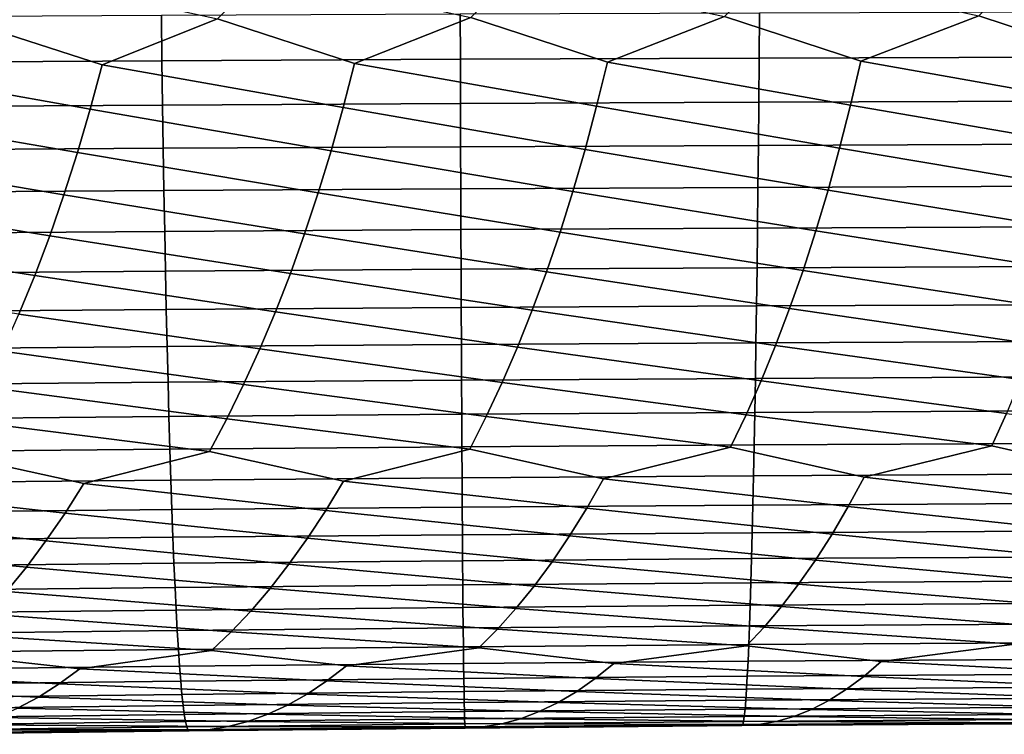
# Model space of a CAD drawing. Header units: metres. Extents: x -240 to 45, y -77 to 27.
# Tile 238 of 256: x -88.05 to -80.63, y -9.86 to -4.47. Entities that reach past the tile are written whole.
import ezdxf

# ---------------------------------------------------------------- set-up
doc = ezdxf.new("R2010")
doc.units = ezdxf.units.M
doc.layers.add('solid_102011X2', color=7, linetype='CONTINUOUS')

msp = doc.modelspace()

# ---------------------------------------------------------------- linework, layer by layer
at = {"layer": 'solid_102011X2'}
for points in [[(-87.426857, -4.813756, 361.296753), (-88.463951, -4.479144, 361.063965), (-88.105339, -4.128482, 360.913208), (-86.560143, -4.467613, 361.146515)], [(-85.526642, -4.802434, 361.356384), (-86.560143, -4.467613, 361.146515), (-86.207237, -4.118168, 360.988495), (-84.65239, -4.457849, 361.188232)], [(-83.62265, -4.793001, 361.375366), (-84.65239, -4.457849, 361.188232), (-84.305237, -4.109479, 361.02301), (-82.740929, -4.449862, 361.188629)], [(-81.715248, -4.785465, 361.353241), (-82.740929, -4.449862, 361.188629), (-82.399597, -4.102425, 361.016266), (-80.826454, -4.44365, 361.147522)], [(-79.805527, -4.77981, 361.290039), (-80.826454, -4.44365, 361.147522), (-80.491165, -4.096999, 360.96814), (-78.910248, -4.439193, 361.064941)], [(-89.229408, -4.453276, 378.635315), (-89.221504, -4.795543, 378.453583), (-86.977783, -4.782846, 378.498688), (-86.982132, -4.441481, 378.680054)], [(-86.982132, -4.441481, 378.680054), (-86.977783, -4.782846, 378.498688), (-84.730484, -4.77206, 378.503204), (-84.731293, -4.431462, 378.684143)], [(-84.731293, -4.431462, 378.684143), (-84.730484, -4.77206, 378.503204), (-82.480072, -4.763202, 378.466614), (-82.477333, -4.423233, 378.647186)], [(-82.477333, -4.423233, 378.647186), (-82.480072, -4.763202, 378.466614), (-80.227242, -4.756271, 378.388702), (-80.220978, -4.416794, 378.568848)], [(-79.878387, -5.111378, 361.487762), (-81.715248, -4.785465, 361.353241), (-80.826454, -4.44365, 361.147522), (-79.805527, -4.77981, 361.290039)], [(-87.51741, -5.148057, 361.488953), (-89.323074, -4.826956, 361.196869), (-88.463951, -4.479144, 361.063965), (-87.426857, -4.813756, 361.296753)], [(-85.612808, -5.135853, 361.550018), (-87.426857, -4.813756, 361.296753), (-86.560143, -4.467613, 361.146515), (-85.526642, -4.802434, 361.356384)], [(-83.704414, -5.125669, 361.570374), (-85.526642, -4.802434, 361.356384), (-84.65239, -4.457849, 361.188232), (-83.62265, -4.793001, 361.375366)], [(-81.792587, -5.117517, 361.549622), (-83.62265, -4.793001, 361.375366), (-82.740929, -4.449862, 361.188629), (-81.715248, -4.785465, 361.353241)], [(-89.221504, -4.795543, 378.453583), (-89.213013, -5.130402, 378.258514), (-86.973099, -5.116822, 378.304077), (-86.977783, -4.782846, 378.498688)], [(-87.426857, -4.813756, 361.296753), (-85.612808, -5.135853, 361.550018), (-85.70443, -5.461436, 361.756409), (-87.51741, -5.148057, 361.488953)], [(-86.977783, -4.782846, 378.498688), (-86.973099, -5.116822, 378.304077), (-84.729614, -5.105287, 378.30899), (-84.730484, -4.77206, 378.503204)], [(-85.526642, -4.802434, 361.356384), (-83.704414, -5.125669, 361.570374), (-83.791344, -5.4505, 361.778229), (-85.612808, -5.135853, 361.550018)], [(-84.730484, -4.77206, 378.503204), (-84.729614, -5.105287, 378.30899), (-82.482994, -5.095814, 378.272858), (-82.480072, -4.763202, 378.466614)], [(-83.62265, -4.793001, 361.375366), (-81.792587, -5.117517, 361.549622), (-81.874802, -5.441725, 361.758942), (-83.704414, -5.125669, 361.570374)], [(-82.480072, -4.763202, 378.466614), (-82.482994, -5.095814, 378.272858), (-80.233963, -5.088403, 378.195374), (-80.227242, -4.756271, 378.388702)], [(-81.715248, -4.785465, 361.353241), (-79.878387, -5.111378, 361.487762), (-79.955833, -5.435095, 361.698486), (-81.792587, -5.117517, 361.549622)], [(-89.323074, -4.826956, 361.196869), (-87.51741, -5.148057, 361.488953), (-87.613716, -5.474523, 361.693878), (-89.418007, -5.162271, 361.387665)], [(-86.973099, -5.116822, 378.304077), (-86.968117, -5.442892, 378.096466), (-84.728683, -5.430626, 378.101868), (-84.729614, -5.105287, 378.30899)], [(-84.729614, -5.105287, 378.30899), (-84.728683, -5.430626, 378.101868), (-82.486122, -5.420553, 378.066193), (-82.482994, -5.095814, 378.272858)], [(-82.482994, -5.095814, 378.272858), (-82.486122, -5.420553, 378.066193), (-80.241135, -5.412674, 377.989136), (-80.233963, -5.088403, 378.195374)], [(-89.418007, -5.162271, 361.387665), (-87.613716, -5.474523, 361.693878), (-87.715622, -5.79265, 361.911163), (-89.518982, -5.489748, 361.591095)], [(-89.213013, -5.130402, 378.258514), (-89.203957, -5.457332, 378.050446), (-86.968117, -5.442892, 378.096466), (-86.973099, -5.116822, 378.304077)], [(-87.51741, -5.148057, 361.488953), (-85.70443, -5.461436, 361.756409), (-85.801376, -5.778682, 361.97525), (-87.613716, -5.474523, 361.693878)], [(-85.612808, -5.135853, 361.550018), (-83.791344, -5.4505, 361.778229), (-83.883316, -5.766991, 361.998627), (-85.70443, -5.461436, 361.756409)], [(-83.704414, -5.125669, 361.570374), (-81.874802, -5.441725, 361.758942), (-81.961777, -5.757588, 361.980865), (-83.791344, -5.4505, 361.778229)], [(-81.792587, -5.117517, 361.549622), (-79.955833, -5.435095, 361.698486), (-80.03775, -5.750459, 361.921875), (-81.874802, -5.441725, 361.758942)], [(-82.486122, -5.420553, 378.066193), (-82.489441, -5.736914, 377.846893), (-80.248749, -5.72858, 377.770325), (-80.241135, -5.412674, 377.989136)], [(-89.203957, -5.457332, 378.050446), (-89.194359, -5.775823, 377.829681), (-86.96283, -5.760546, 377.876221), (-86.968117, -5.442892, 378.096466)], [(-87.613716, -5.474523, 361.693878), (-85.801376, -5.778682, 361.97525), (-85.903481, -6.087111, 362.206238), (-87.715622, -5.79265, 361.911163)], [(-86.968117, -5.442892, 378.096466), (-86.96283, -5.760546, 377.876221), (-84.727707, -5.74757, 377.88208), (-84.728683, -5.430626, 378.101868)], [(-85.70443, -5.461436, 361.756409), (-83.883316, -5.766991, 361.998627), (-83.980179, -6.074663, 362.231232), (-85.801376, -5.778682, 361.97525)], [(-84.728683, -5.430626, 378.101868), (-84.727707, -5.74757, 377.88208), (-82.489441, -5.736914, 377.846893), (-82.486122, -5.420553, 378.066193)], [(-83.791344, -5.4505, 361.778229), (-81.961777, -5.757588, 361.980865), (-82.053368, -6.064628, 362.215057), (-83.883316, -5.766991, 361.998627)], [(-81.874802, -5.441725, 361.758942), (-80.03775, -5.750459, 361.921875), (-80.124008, -6.056992, 362.157623), (-81.961777, -5.757588, 361.980865)], [(-89.518982, -5.489748, 361.591095), (-87.715622, -5.79265, 361.911163), (-87.822975, -6.101959, 362.140533), (-89.625839, -5.808882, 361.806824)], [(-89.194359, -5.775823, 377.829681), (-89.184227, -6.085392, 377.596619), (-86.957245, -6.069302, 377.643646), (-86.96283, -5.760546, 377.876221)], [(-86.96283, -5.760546, 377.876221), (-86.957245, -6.069302, 377.643646), (-84.726677, -6.055636, 377.650024), (-84.727707, -5.74757, 377.88208)], [(-85.801376, -5.778682, 361.97525), (-83.980179, -6.074663, 362.231232), (-84.082024, -6.373043, 362.475616), (-85.903481, -6.087111, 362.206238)], [(-84.727707, -5.74757, 377.88208), (-84.726677, -6.055636, 377.650024), (-82.492958, -6.044415, 377.615356), (-82.489441, -5.736914, 377.846893)], [(-83.883316, -5.766991, 361.998627), (-82.053368, -6.064628, 362.215057), (-82.149673, -6.362371, 362.461121), (-83.980179, -6.074663, 362.231232)], [(-82.489441, -5.736914, 377.846893), (-82.492958, -6.044415, 377.615356), (-80.25679, -6.035638, 377.539307), (-80.248749, -5.72858, 377.770325)], [(-81.961777, -5.757588, 361.980865), (-80.124008, -6.056992, 362.157623), (-80.214714, -6.354221, 362.405334), (-82.053368, -6.064628, 362.215057)], [(-89.625839, -5.808882, 361.806824), (-87.822975, -6.101959, 362.140533), (-87.935852, -6.401972, 362.381531), (-89.738419, -6.119192, 362.034515)], [(-87.715622, -5.79265, 361.911163), (-85.903481, -6.087111, 362.206238), (-86.010849, -6.386248, 362.448944), (-87.822975, -6.101959, 362.140533)], [(-89.184227, -6.085392, 377.596619), (-89.173569, -6.385556, 377.351532), (-86.951385, -6.36868, 377.399109), (-86.957245, -6.069302, 377.643646)], [(-86.957245, -6.069302, 377.643646), (-86.951385, -6.36868, 377.399109), (-84.725594, -6.354345, 377.406067), (-84.726677, -6.055636, 377.650024)], [(-84.726677, -6.055636, 377.650024), (-84.725594, -6.354345, 377.406067), (-82.496643, -6.342577, 377.371887), (-82.492958, -6.044415, 377.615356)], [(-83.980179, -6.074663, 362.231232), (-82.149673, -6.362371, 362.461121), (-82.251038, -6.650359, 362.718719), (-84.082024, -6.373043, 362.475616)], [(-82.492958, -6.044415, 377.615356), (-82.496643, -6.342577, 377.371887), (-80.265251, -6.333373, 377.296387), (-80.25679, -6.035638, 377.539307)], [(-82.053368, -6.064628, 362.215057), (-80.214714, -6.354221, 362.405334), (-80.310211, -6.641686, 362.664612), (-82.149673, -6.362371, 362.461121)], [(-89.738419, -6.119192, 362.034515), (-87.935852, -6.401972, 362.381531), (-88.054573, -6.692232, 362.63385), (-89.856781, -6.420201, 362.273834)], [(-87.822975, -6.101959, 362.140533), (-86.010849, -6.386248, 362.448944), (-86.123802, -6.675633, 362.703033), (-87.935852, -6.401972, 362.381531)], [(-85.903481, -6.087111, 362.206238), (-84.082024, -6.373043, 362.475616), (-84.189194, -6.66167, 362.731476), (-86.010849, -6.386248, 362.448944)], [(-89.173569, -6.385556, 377.351532), (-89.162407, -6.675848, 377.094879), (-86.945236, -6.658211, 377.143005), (-86.951385, -6.36868, 377.399109)], [(-86.951385, -6.36868, 377.399109), (-86.945236, -6.658211, 377.143005), (-84.724457, -6.643232, 377.150513), (-84.725594, -6.354345, 377.406067)], [(-84.725594, -6.354345, 377.406067), (-84.724457, -6.643232, 377.150513), (-82.500511, -6.630934, 377.116913), (-82.496643, -6.342577, 377.371887)], [(-84.082024, -6.373043, 362.475616), (-82.251038, -6.650359, 362.718719), (-82.356461, -6.928151, 362.987396), (-84.189194, -6.66167, 362.731476)], [(-82.496643, -6.342577, 377.371887), (-82.500511, -6.630934, 377.116913), (-80.274101, -6.621318, 377.041962), (-80.265251, -6.333373, 377.296387)], [(-82.149673, -6.362371, 362.461121), (-80.310211, -6.641686, 362.664612), (-80.409523, -6.918951, 362.935059), (-82.251038, -6.650359, 362.718719)], [(-87.935852, -6.401972, 362.381531), (-86.123802, -6.675633, 362.703033), (-86.24131, -6.954823, 362.968079), (-88.054573, -6.692232, 362.63385)], [(-86.010849, -6.386248, 362.448944), (-84.189194, -6.66167, 362.731476), (-84.300667, -6.940105, 362.998352), (-86.123802, -6.675633, 362.703033)], [(-89.162407, -6.675848, 377.094879), (-89.150764, -6.955825, 376.826996), (-86.938828, -6.937457, 376.875732), (-86.945236, -6.658211, 377.143005)], [(-86.945236, -6.658211, 377.143005), (-86.938828, -6.937457, 376.875732), (-84.723274, -6.921858, 376.88382), (-84.724457, -6.643232, 377.150513)], [(-84.724457, -6.643232, 377.150513), (-84.723274, -6.921858, 376.88382), (-82.504547, -6.909051, 376.8508), (-82.500511, -6.630934, 377.116913)], [(-84.189194, -6.66167, 362.731476), (-82.356461, -6.928151, 362.987396), (-82.465775, -7.195316, 363.266754), (-84.300667, -6.940105, 362.998352)], [(-82.500511, -6.630934, 377.116913), (-82.504547, -6.909051, 376.8508), (-80.283348, -6.899038, 376.776428), (-80.274101, -6.621318, 377.041962)], [(-82.251038, -6.650359, 362.718719), (-80.409523, -6.918951, 362.935059), (-80.512482, -7.185584, 363.216217), (-82.356461, -6.928151, 362.987396)], [(-88.054573, -6.692232, 362.63385), (-86.24131, -6.954823, 362.968079), (-86.363182, -7.223384, 363.243713), (-88.178101, -6.97229, 362.897064)], [(-86.123802, -6.675633, 362.703033), (-84.300667, -6.940105, 362.998352), (-84.416275, -7.207913, 363.275848), (-86.24131, -6.954823, 362.968079)], [(-89.150764, -6.955825, 376.826996), (-89.138657, -7.225054, 376.548309), (-86.932167, -7.205983, 376.597687), (-86.938828, -6.937457, 376.875732)], [(-86.938828, -6.937457, 376.875732), (-86.932167, -7.205983, 376.597687), (-84.722054, -7.189788, 376.606384), (-84.723274, -6.921858, 376.88382)], [(-86.24131, -6.954823, 362.968079), (-84.416275, -7.207913, 363.275848), (-84.535828, -7.464678, 363.563538), (-86.363182, -7.223384, 363.243713)], [(-84.723274, -6.921858, 376.88382), (-84.722054, -7.189788, 376.606384), (-82.508751, -7.176494, 376.573975), (-82.504547, -6.909051, 376.8508)], [(-84.300667, -6.940105, 362.998352), (-82.465775, -7.195316, 363.266754), (-82.578812, -7.451438, 363.556335), (-84.416275, -7.207913, 363.275848)], [(-82.504547, -6.909051, 376.8508), (-82.508751, -7.176494, 376.573975), (-80.292976, -7.1661, 376.500214), (-80.283348, -6.899038, 376.776428)], [(-82.356461, -6.928151, 362.987396), (-80.512482, -7.185584, 363.216217), (-80.618927, -7.44117, 363.50766), (-82.465775, -7.195316, 363.266754)], [(-88.178101, -6.97229, 362.897064), (-86.363182, -7.223384, 363.243713), (-86.489243, -7.480897, 363.52948), (-88.306236, -7.241712, 363.170776)], [(-86.932167, -7.205983, 376.597687), (-86.925255, -7.463369, 376.309296), (-84.720787, -7.446605, 376.318634), (-84.722054, -7.189788, 376.606384)], [(-84.722054, -7.189788, 376.606384), (-84.720787, -7.446605, 376.318634), (-82.513123, -7.432844, 376.286865), (-82.508751, -7.176494, 376.573975)], [(-82.508751, -7.176494, 376.573975), (-82.513123, -7.432844, 376.286865), (-80.302963, -7.422085, 376.213715), (-80.292976, -7.1661, 376.500214)], [(-89.138657, -7.225054, 376.548309), (-89.126106, -7.483112, 376.259277), (-86.925255, -7.463369, 376.309296), (-86.932167, -7.205983, 376.597687)], [(-88.306236, -7.241712, 363.170776), (-86.489243, -7.480897, 363.52948), (-86.619301, -7.726974, 363.824921), (-88.438782, -7.500077, 363.45462)], [(-86.363182, -7.223384, 363.243713), (-84.535828, -7.464678, 363.563538), (-84.659164, -7.710012, 363.860931), (-86.489243, -7.480897, 363.52948)], [(-84.416275, -7.207913, 363.275848), (-82.578812, -7.451438, 363.556335), (-82.695404, -7.69613, 363.855682), (-84.535828, -7.464678, 363.563538)], [(-82.465775, -7.195316, 363.266754), (-80.618927, -7.44117, 363.50766), (-80.728722, -7.685325, 363.808929), (-82.578812, -7.451438, 363.556335)], [(-89.126106, -7.483112, 376.259277), (-89.113113, -7.72961, 375.960358), (-86.918114, -7.709227, 376.010986), (-86.925255, -7.463369, 376.309296)], [(-86.925255, -7.463369, 376.309296), (-86.918114, -7.709227, 376.010986), (-84.719475, -7.69192, 376.020996), (-84.720787, -7.446605, 376.318634)], [(-86.489243, -7.480897, 363.52948), (-84.659164, -7.710012, 363.860931), (-85.61071, -7.950559, 364.156677), (-86.619301, -7.726974, 363.824921)], [(-84.720787, -7.446605, 376.318634), (-84.719475, -7.69192, 376.020996), (-82.517632, -7.677713, 375.989868), (-82.513123, -7.432844, 376.286865)], [(-84.535828, -7.464678, 363.563538), (-82.695404, -7.69613, 363.855682), (-83.65181, -7.934781, 364.170807), (-84.659164, -7.710012, 363.860931)], [(-82.578812, -7.451438, 363.556335), (-80.728722, -7.685325, 363.808929), (-81.689575, -7.922151, 364.14389), (-82.695404, -7.69613, 363.855682)], [(-82.513123, -7.432844, 376.286865), (-82.517632, -7.677713, 375.989868), (-80.313286, -7.666609, 375.917389), (-80.302963, -7.422085, 376.213715)], [(-80.618927, -7.44117, 363.50766), (-78.760368, -7.677562, 363.720703), (-79.725075, -7.912644, 364.075836), (-80.728722, -7.685325, 363.808929)], [(-88.438782, -7.500077, 363.45462), (-86.619301, -7.726974, 363.824921), (-87.565903, -7.969471, 364.101868), (-88.575546, -7.746995, 363.748077)], [(-89.113113, -7.72961, 375.960358), (-89.099724, -7.964164, 375.651947), (-86.910744, -7.943172, 375.703278), (-86.918114, -7.709227, 376.010986)], [(-86.918114, -7.709227, 376.010986), (-86.910744, -7.943172, 375.703278), (-84.718124, -7.92535, 375.713959), (-84.719475, -7.69192, 376.020996)], [(-84.659164, -7.710012, 363.860931), (-83.65181, -7.934781, 364.170807), (-83.778526, -8.155746, 364.487457), (-85.61071, -7.950559, 364.156677)], [(-84.719475, -7.69192, 376.020996), (-84.718124, -7.92535, 375.713959), (-82.522293, -7.910722, 375.683502), (-82.517632, -7.677713, 375.989868)], [(-82.695404, -7.69613, 363.855682), (-81.689575, -7.922151, 364.14389), (-81.809151, -8.142538, 364.462524), (-83.65181, -7.934781, 364.170807)], [(-82.517632, -7.677713, 375.989868), (-82.522293, -7.910722, 375.683502), (-80.323944, -7.899288, 375.611664), (-80.313286, -7.666609, 375.917389)], [(-80.728722, -7.685325, 363.808929), (-79.725075, -7.912644, 364.075836), (-79.837425, -8.132548, 364.396423), (-81.689575, -7.922151, 364.14389)], [(-88.575546, -7.746995, 363.748077), (-87.565903, -7.969471, 364.101868), (-87.706825, -8.191864, 364.414459), (-89.51712, -7.991497, 364.006866)], [(-86.619301, -7.726974, 363.824921), (-85.61071, -7.950559, 364.156677), (-85.744537, -8.172193, 364.471283), (-87.565903, -7.969471, 364.101868)], [(-86.910744, -7.943172, 375.703278), (-86.903168, -8.164839, 375.386627), (-84.716743, -8.146529, 375.39798), (-84.718124, -7.92535, 375.713959)], [(-84.718124, -7.92535, 375.713959), (-84.716743, -8.146529, 375.39798), (-82.527092, -8.131502, 375.368225), (-82.522293, -7.910722, 375.683502)], [(-82.522293, -7.910722, 375.683502), (-82.527092, -8.131502, 375.368225), (-80.334915, -8.119759, 375.297058), (-80.323944, -7.899288, 375.611664)], [(-81.689575, -7.922151, 364.14389), (-79.837425, -8.132548, 364.396423), (-79.952309, -8.339944, 364.725403), (-81.809151, -8.142538, 364.462524)], [(-89.51712, -7.991497, 364.006866), (-87.706825, -8.191864, 364.414459), (-87.851006, -8.401722, 364.73526), (-89.665115, -8.214739, 364.317383)], [(-89.099724, -7.964164, 375.651947), (-89.085945, -8.186404, 375.334564), (-86.903168, -8.164839, 375.386627), (-86.910744, -7.943172, 375.703278)], [(-87.565903, -7.969471, 364.101868), (-85.744537, -8.172193, 364.471283), (-85.881439, -8.381306, 364.794189), (-87.706825, -8.191864, 364.414459)], [(-85.61071, -7.950559, 364.156677), (-83.778526, -8.155746, 364.487457), (-83.908134, -8.364198, 364.812408), (-85.744537, -8.172193, 364.471283)], [(-83.65181, -7.934781, 364.170807), (-81.809151, -8.142538, 364.462524), (-81.931435, -8.350417, 364.78952), (-83.778526, -8.155746, 364.487457)], [(-86.903168, -8.164839, 375.386627), (-86.895393, -8.373893, 375.061493), (-84.715332, -8.355125, 375.073578), (-84.716743, -8.146529, 375.39798)], [(-84.716743, -8.146529, 375.39798), (-84.715332, -8.355125, 375.073578), (-82.532028, -8.339725, 375.044525), (-82.527092, -8.131502, 375.368225)], [(-83.778526, -8.155746, 364.487457), (-81.931435, -8.350417, 364.78952), (-82.056236, -8.54546, 365.124329), (-83.908134, -8.364198, 364.812408)], [(-82.527092, -8.131502, 375.368225), (-82.532028, -8.339725, 375.044525), (-80.346191, -8.327689, 374.97406), (-80.334915, -8.119759, 375.297058)], [(-81.809151, -8.142538, 364.462524), (-79.952309, -8.339944, 364.725403), (-80.069534, -8.534503, 365.062225), (-81.931435, -8.350417, 364.78952)], [(-89.665115, -8.214739, 364.317383), (-87.851006, -8.401722, 364.73526), (-87.99823, -8.598711, 365.063873), (-89.816566, -8.425426, 364.636108)], [(-89.085945, -8.186404, 375.334564), (-89.0718, -8.396, 375.008728), (-86.895393, -8.373893, 375.061493), (-86.903168, -8.164839, 375.386627)], [(-87.706825, -8.191864, 364.414459), (-85.881439, -8.381306, 364.794189), (-86.02121, -8.577564, 365.124878), (-87.851006, -8.401722, 364.73526)], [(-85.744537, -8.172193, 364.471283), (-83.908134, -8.364198, 364.812408), (-84.040436, -8.559808, 365.145172), (-85.881439, -8.381306, 364.794189)], [(-89.0718, -8.396, 375.008728), (-89.057312, -8.59262, 374.674896), (-86.887428, -8.570008, 374.728363), (-86.895393, -8.373893, 375.061493)], [(-86.895393, -8.373893, 375.061493), (-86.887428, -8.570008, 374.728363), (-84.713882, -8.550813, 374.74118), (-84.715332, -8.355125, 375.073578)], [(-84.715332, -8.355125, 375.073578), (-84.713882, -8.550813, 374.74118), (-82.537086, -8.535061, 374.71286), (-82.532028, -8.339725, 375.044525)], [(-83.908134, -8.364198, 364.812408), (-82.056236, -8.54546, 365.124329), (-82.183365, -8.727359, 365.466492), (-84.040436, -8.559808, 365.145172)], [(-82.532028, -8.339725, 375.044525), (-82.537086, -8.535061, 374.71286), (-80.357742, -8.522754, 374.643127), (-80.346191, -8.327689, 374.97406)], [(-81.931435, -8.350417, 364.78952), (-80.069534, -8.534503, 365.062225), (-80.188927, -8.715922, 365.406372), (-82.056236, -8.54546, 365.124329)], [(-89.816566, -8.425426, 364.636108), (-87.99823, -8.598711, 365.063873), (-88.148277, -8.782518, 365.399719), (-89.971222, -8.623225, 364.962616)], [(-87.851006, -8.401722, 364.73526), (-86.02121, -8.577564, 365.124878), (-86.163635, -8.76066, 365.46286), (-87.99823, -8.598711, 365.063873)], [(-85.881439, -8.381306, 364.794189), (-84.040436, -8.559808, 365.145172), (-84.175224, -8.742267, 365.48526), (-86.02121, -8.577564, 365.124878)], [(-82.537086, -8.535061, 374.71286), (-82.542259, -8.717206, 374.37381), (-80.369553, -8.704645, 374.30481), (-80.357742, -8.522754, 374.643127)], [(-89.057312, -8.59262, 374.674896), (-89.042503, -8.775957, 374.333588), (-86.879288, -8.752875, 374.387817), (-86.887428, -8.570008, 374.728363)], [(-87.99823, -8.598711, 365.063873), (-86.163635, -8.76066, 365.46286), (-86.308479, -8.930315, 365.807587), (-88.148277, -8.782518, 365.399719)], [(-86.887428, -8.570008, 374.728363), (-86.879288, -8.752875, 374.387817), (-84.712402, -8.733282, 374.401398), (-84.713882, -8.550813, 374.74118)], [(-86.02121, -8.577564, 365.124878), (-84.175224, -8.742267, 365.48526), (-84.312286, -8.9113, 365.832092), (-86.163635, -8.76066, 365.46286)], [(-84.713882, -8.550813, 374.74118), (-84.712402, -8.733282, 374.401398), (-82.542259, -8.717206, 374.37381), (-82.537086, -8.535061, 374.71286)], [(-84.040436, -8.559808, 365.145172), (-82.183365, -8.727359, 365.466492), (-82.312614, -8.895842, 365.815399), (-84.175224, -8.742267, 365.48526)], [(-82.056236, -8.54546, 365.124329), (-80.188927, -8.715922, 365.406372), (-80.310287, -8.883929, 365.757355), (-82.183365, -8.727359, 365.466492)], [(-86.879288, -8.752875, 374.387817), (-86.870995, -8.922223, 374.040344), (-84.710907, -8.902264, 374.054657), (-84.712402, -8.733282, 374.401398)], [(-84.712402, -8.733282, 374.401398), (-84.710907, -8.902264, 374.054657), (-82.547546, -8.885887, 374.027832), (-82.542259, -8.717206, 374.37381)], [(-84.175224, -8.742267, 365.48526), (-82.312614, -8.895842, 365.815399), (-82.443954, -9.05064, 366.170563), (-84.312286, -8.9113, 365.832092)], [(-82.542259, -8.717206, 374.37381), (-82.547546, -8.885887, 374.027832), (-80.381607, -8.873095, 373.959595), (-80.369553, -8.704645, 374.30481)], [(-82.183365, -8.727359, 365.466492), (-80.310287, -8.883929, 365.757355), (-80.433617, -9.038258, 366.114563), (-82.312614, -8.895842, 365.815399)], [(-89.042503, -8.775957, 374.333588), (-89.027397, -8.945738, 373.985352), (-86.870995, -8.922223, 374.040344), (-86.879288, -8.752875, 374.387817)], [(-88.148277, -8.782518, 365.399719), (-86.308479, -8.930315, 365.807587), (-86.455704, -9.086257, 366.158539), (-88.300896, -8.952866, 365.74234)], [(-86.163635, -8.76066, 365.46286), (-84.312286, -8.9113, 365.832092), (-84.451576, -9.066637, 366.18515), (-86.308479, -8.930315, 365.807587)], [(-84.710907, -8.902264, 374.054657), (-84.709381, -9.057489, 373.701569), (-82.552933, -9.04084, 373.675507), (-82.547546, -8.885887, 374.027832)], [(-82.547546, -8.885887, 374.027832), (-82.552933, -9.04084, 373.675507), (-80.39389, -9.027835, 373.608032), (-80.381607, -8.873095, 373.959595)], [(-82.312614, -8.895842, 365.815399), (-80.433617, -9.038258, 366.114563), (-80.55838, -9.178662, 366.477478), (-82.443954, -9.05064, 366.170563)], [(-89.027397, -8.945738, 373.985352), (-89.012024, -9.101695, 373.630707), (-86.862549, -9.077785, 373.686493), (-86.870995, -8.922223, 374.040344)], [(-88.300896, -8.952866, 365.74234), (-86.455704, -9.086257, 366.158539), (-86.604752, -9.228234, 366.515167), (-88.456024, -9.109477, 366.091156)], [(-86.870995, -8.922223, 374.040344), (-86.862549, -9.077785, 373.686493), (-84.709381, -9.057489, 373.701569), (-84.710907, -8.902264, 374.054657)], [(-86.308479, -8.930315, 365.807587), (-84.451576, -9.066637, 366.18515), (-84.592567, -9.208028, 366.543915), (-86.455704, -9.086257, 366.158539)], [(-84.312286, -8.9113, 365.832092), (-82.443954, -9.05064, 366.170563), (-82.576866, -9.191506, 366.531433), (-84.451576, -9.066637, 366.18515)], [(-84.709381, -9.057489, 373.701569), (-84.70784, -9.198715, 373.342651), (-82.558411, -9.181818, 373.317383), (-82.552933, -9.04084, 373.675507)], [(-82.552933, -9.04084, 373.675507), (-82.558411, -9.181818, 373.317383), (-80.40638, -9.168622, 373.250671), (-80.39389, -9.027835, 373.608032)], [(-89.012024, -9.101695, 373.630707), (-88.996399, -9.243584, 373.270203), (-86.853966, -9.219314, 373.326782), (-86.862549, -9.077785, 373.686493)], [(-88.456024, -9.109477, 366.091156), (-86.604752, -9.228234, 366.515167), (-87.596046, -9.365782, 366.85202), (-88.613106, -9.252099, 366.445648)], [(-86.862549, -9.077785, 373.686493), (-86.853966, -9.219314, 373.326782), (-84.70784, -9.198715, 373.342651), (-84.709381, -9.057489, 373.701569)], [(-86.455704, -9.086257, 366.158539), (-84.592567, -9.208028, 366.543915), (-85.587784, -9.343569, 366.899811), (-86.604752, -9.228234, 366.515167)], [(-84.451576, -9.066637, 366.18515), (-82.576866, -9.191506, 366.531433), (-83.57589, -9.325044, 366.906952), (-84.592567, -9.208028, 366.543915)], [(-82.443954, -9.05064, 366.170563), (-80.55838, -9.178662, 366.477478), (-81.560791, -9.310225, 366.873077), (-82.576866, -9.191506, 366.531433)], [(-84.70784, -9.198715, 373.342651), (-84.706276, -9.325735, 372.978485), (-82.563972, -9.308617, 372.953979), (-82.558411, -9.181818, 373.317383)], [(-82.576866, -9.191506, 366.531433), (-81.560791, -9.310225, 366.873077), (-81.691422, -9.422342, 367.244812), (-83.57589, -9.325044, 366.906952)], [(-82.558411, -9.181818, 373.317383), (-82.563972, -9.308617, 372.953979), (-80.41906, -9.295249, 372.888062), (-80.40638, -9.168622, 373.250671)], [(-80.55838, -9.178662, 366.477478), (-79.543526, -9.299084, 366.798126), (-79.665802, -9.410793, 367.171875), (-81.560791, -9.310225, 366.873077)], [(-88.613106, -9.252099, 366.445648), (-87.596046, -9.365782, 366.85202), (-87.751411, -9.479424, 367.217499), (-89.600388, -9.391659, 366.764069)], [(-88.996399, -9.243584, 373.270203), (-88.980545, -9.371194, 372.904419), (-86.845261, -9.346603, 372.961823), (-86.853966, -9.219314, 373.326782)], [(-86.604752, -9.228234, 366.515167), (-85.587784, -9.343569, 366.899811), (-85.734924, -9.456654, 367.267395), (-87.596046, -9.365782, 366.85202)], [(-86.853966, -9.219314, 373.326782), (-86.845261, -9.346603, 372.961823), (-84.706276, -9.325735, 372.978485), (-84.70784, -9.198715, 373.342651)], [(-84.592567, -9.208028, 366.543915), (-83.57589, -9.325044, 366.906952), (-83.714798, -9.43762, 367.276642), (-85.587784, -9.343569, 366.899811)], [(-86.845261, -9.346603, 372.961823), (-86.836449, -9.459451, 372.592102), (-84.704697, -9.438344, 372.609589), (-84.706276, -9.325735, 372.978485)], [(-84.706276, -9.325735, 372.978485), (-84.704697, -9.438344, 372.609589), (-82.569611, -9.421032, 372.585876), (-82.563972, -9.308617, 372.953979)], [(-83.57589, -9.325044, 366.906952), (-81.691422, -9.422342, 367.244812), (-81.822922, -9.519937, 367.620544), (-83.714798, -9.43762, 367.276642)], [(-82.563972, -9.308617, 372.953979), (-82.569611, -9.421032, 372.585876), (-80.431908, -9.407515, 372.520752), (-80.41906, -9.295249, 372.888062)], [(-81.560791, -9.310225, 366.873077), (-79.665802, -9.410793, 367.171875), (-79.788872, -9.507993, 367.549622), (-81.691422, -9.422342, 367.244812)], [(-89.600388, -9.391659, 366.764069), (-87.751411, -9.479424, 367.217499), (-87.907906, -9.578479, 367.587006), (-89.763954, -9.505907, 367.127411)], [(-88.980545, -9.371194, 372.904419), (-88.964493, -9.484324, 372.533936), (-86.836449, -9.459451, 372.592102), (-86.845261, -9.346603, 372.961823)], [(-87.596046, -9.365782, 366.85202), (-85.734924, -9.456654, 367.267395), (-85.88311, -9.555178, 367.638977), (-87.751411, -9.479424, 367.217499)], [(-85.587784, -9.343569, 366.899811), (-83.714798, -9.43762, 367.276642), (-83.854652, -9.535657, 367.650299), (-85.734924, -9.456654, 367.267395)], [(-82.569611, -9.421032, 372.585876), (-82.575317, -9.518887, 372.213654), (-80.444901, -9.50524, 372.149323), (-80.431908, -9.407515, 372.520752)], [(-88.964493, -9.484324, 372.533936), (-88.948257, -9.582792, 372.159241), (-86.827538, -9.557676, 372.218262), (-86.836449, -9.459451, 372.592102)], [(-87.751411, -9.479424, 367.217499), (-85.88311, -9.555178, 367.638977), (-86.032036, -9.638992, 368.014038), (-87.907906, -9.578479, 367.587006)], [(-86.836449, -9.459451, 372.592102), (-86.827538, -9.557676, 372.218262), (-84.703102, -9.536365, 372.236542), (-84.704697, -9.438344, 372.609589)], [(-85.734924, -9.456654, 367.267395), (-83.854652, -9.535657, 367.650299), (-83.995178, -9.619009, 368.027405), (-85.88311, -9.555178, 367.638977)], [(-84.704697, -9.438344, 372.609589), (-84.703102, -9.536365, 372.236542), (-82.575317, -9.518887, 372.213654), (-82.569611, -9.421032, 372.585876)], [(-83.714798, -9.43762, 367.276642), (-81.822922, -9.519937, 367.620544), (-81.955017, -9.602864, 367.999695), (-83.854652, -9.535657, 367.650299)], [(-81.691422, -9.422342, 367.244812), (-79.788872, -9.507993, 367.549622), (-79.91246, -9.590538, 367.930756), (-81.822922, -9.519937, 367.620544)], [(-89.763954, -9.505907, 367.127411), (-87.907906, -9.578479, 367.587006), (-88.065224, -9.662791, 367.959961), (-89.928734, -9.605532, 367.494812)], [(-88.948257, -9.582792, 372.159241), (-88.931885, -9.666461, 371.781006), (-86.818558, -9.641142, 371.84082), (-86.827538, -9.557676, 372.218262)], [(-86.827538, -9.557676, 372.218262), (-86.818558, -9.641142, 371.84082), (-84.7015, -9.619658, 371.859924), (-84.703102, -9.536365, 372.236542)], [(-85.88311, -9.555178, 367.638977), (-83.995178, -9.619009, 368.027405), (-84.136009, -9.687531, 368.407379), (-86.032036, -9.638992, 368.014038)], [(-84.703102, -9.536365, 372.236542), (-84.7015, -9.619658, 371.859924), (-82.581093, -9.60204, 371.83786), (-82.575317, -9.518887, 372.213654)], [(-83.854652, -9.535657, 367.650299), (-81.955017, -9.602864, 367.999695), (-82.087357, -9.670983, 368.381683), (-83.995178, -9.619009, 368.027405)], [(-82.575317, -9.518887, 372.213654), (-82.581093, -9.60204, 371.83786), (-80.458031, -9.588287, 371.774323), (-80.444901, -9.50524, 372.149323)], [(-81.822922, -9.519937, 367.620544), (-79.91246, -9.590538, 367.930756), (-80.03624, -9.658289, 368.314697), (-81.955017, -9.602864, 367.999695)], [(-87.907906, -9.578479, 367.587006), (-86.032036, -9.638992, 368.014038), (-86.181335, -9.707949, 368.391937), (-88.065224, -9.662791, 367.959961)], [(-86.818558, -9.641142, 371.84082), (-86.809502, -9.709708, 371.460419), (-84.69989, -9.688087, 371.480347), (-84.7015, -9.619658, 371.859924)], [(-86.032036, -9.638992, 368.014038), (-84.136009, -9.687531, 368.407379), (-84.276993, -9.74111, 368.789581), (-86.181335, -9.707949, 368.391937)], [(-84.7015, -9.619658, 371.859924), (-84.69989, -9.688087, 371.480347), (-82.586914, -9.670358, 371.459076), (-82.581093, -9.60204, 371.83786)], [(-83.995178, -9.619009, 368.027405), (-82.087357, -9.670983, 368.381683), (-82.219803, -9.724182, 368.7659), (-84.136009, -9.687531, 368.407379)], [(-82.581093, -9.60204, 371.83786), (-82.586914, -9.670358, 371.459076), (-80.471268, -9.656519, 371.396362), (-80.458031, -9.588287, 371.774323)], [(-81.955017, -9.602864, 367.999695), (-80.03624, -9.658289, 368.314697), (-80.160072, -9.711138, 368.700867), (-82.087357, -9.670983, 368.381683)], [(-88.931885, -9.666461, 371.781006), (-88.915382, -9.735192, 371.39978), (-86.809502, -9.709708, 371.460419), (-86.818558, -9.641142, 371.84082)], [(-88.915382, -9.735192, 371.39978), (-88.898781, -9.788877, 371.016144), (-86.800392, -9.763268, 371.077606), (-86.809502, -9.709708, 371.460419)], [(-88.065224, -9.662791, 367.959961), (-86.181335, -9.707949, 368.391937), (-86.330826, -9.761934, 368.772125), (-88.222961, -9.732214, 368.335815)], [(-86.809502, -9.709708, 371.460419), (-86.800392, -9.763268, 371.077606), (-84.698273, -9.741542, 371.098358), (-84.69989, -9.688087, 371.480347)], [(-86.181335, -9.707949, 368.391937), (-84.276993, -9.74111, 368.789581), (-84.417915, -9.779668, 369.173492), (-86.330826, -9.761934, 368.772125)], [(-84.69989, -9.688087, 371.480347), (-84.698273, -9.741542, 371.098358), (-82.592773, -9.723729, 371.077942), (-82.586914, -9.670358, 371.459076)], [(-84.136009, -9.687531, 368.407379), (-82.219803, -9.724182, 368.7659), (-82.352158, -9.762385, 369.151764), (-84.276993, -9.74111, 368.789581)], [(-82.592773, -9.723729, 371.077942), (-82.598663, -9.762083, 370.694977), (-80.497978, -9.748138, 370.633911), (-80.484589, -9.709826, 371.016022)], [(-82.586914, -9.670358, 371.459076), (-82.592773, -9.723729, 371.077942), (-80.484589, -9.709826, 371.016022), (-80.471268, -9.656519, 371.396362)], [(-82.087357, -9.670983, 368.381683), (-80.160072, -9.711138, 368.700867), (-80.283791, -9.74901, 369.088684), (-82.219803, -9.724182, 368.7659)], [(-88.898781, -9.788877, 371.016144), (-88.882103, -9.827444, 370.630676), (-86.791252, -9.80175, 370.692993), (-86.800392, -9.763268, 371.077606)], [(-88.380943, -9.786629, 368.713959), (-86.480293, -9.800867, 369.154022), (-86.629524, -9.82467, 369.537048), (-88.53894, -9.825955, 369.093872)], [(-88.222961, -9.732214, 368.335815), (-86.330826, -9.761934, 368.772125), (-86.480293, -9.800867, 369.154022), (-88.380943, -9.786629, 368.713959)], [(-86.800392, -9.763268, 371.077606), (-86.791252, -9.80175, 370.692993), (-84.696655, -9.779953, 370.714569), (-84.698273, -9.741542, 371.098358)], [(-86.791252, -9.80175, 370.692993), (-86.782097, -9.825086, 370.307159), (-84.695045, -9.803251, 370.32959), (-84.696655, -9.779953, 370.714569)], [(-86.330826, -9.761934, 368.772125), (-84.417915, -9.779668, 369.173492), (-84.558578, -9.803129, 369.558472), (-86.480293, -9.800867, 369.154022)], [(-84.698273, -9.741542, 371.098358), (-84.696655, -9.779953, 370.714569), (-82.598663, -9.762083, 370.694977), (-82.592773, -9.723729, 371.077942)], [(-84.696655, -9.779953, 370.714569), (-84.695045, -9.803251, 370.32959), (-82.604591, -9.785353, 370.310791), (-82.598663, -9.762083, 370.694977)], [(-84.695045, -9.803251, 370.32959), (-84.693428, -9.811399, 369.94397), (-82.610519, -9.7935, 369.925995), (-82.604591, -9.785353, 370.310791)], [(-84.417915, -9.779668, 369.173492), (-82.48423, -9.785518, 369.538696), (-82.610519, -9.7935, 369.925995), (-84.558578, -9.803129, 369.558472)], [(-84.276993, -9.74111, 368.789581), (-82.352158, -9.762385, 369.151764), (-82.48423, -9.785518, 369.538696), (-84.417915, -9.779668, 369.173492)], [(-82.604591, -9.785353, 370.310791), (-82.610519, -9.7935, 369.925995), (-80.524895, -9.779535, 369.866577), (-80.511429, -9.771387, 370.250549)], [(-82.48423, -9.785518, 369.538696), (-80.524895, -9.779535, 369.866577), (-82.610519, -9.7935, 369.925995)], [(-82.598663, -9.762083, 370.694977), (-82.604591, -9.785353, 370.310791), (-80.511429, -9.771387, 370.250549), (-80.497978, -9.748138, 370.633911)], [(-82.352158, -9.762385, 369.151764), (-80.407211, -9.771832, 369.477509), (-80.524895, -9.779535, 369.866577), (-82.48423, -9.785518, 369.538696)], [(-82.219803, -9.724182, 368.7659), (-80.283791, -9.74901, 369.088684), (-80.407211, -9.771832, 369.477509), (-82.352158, -9.762385, 369.151764)], [(-88.882103, -9.827444, 370.630676), (-88.865387, -9.850825, 370.244019), (-86.782097, -9.825086, 370.307159), (-86.791252, -9.80175, 370.692993)], [(-88.865387, -9.850825, 370.244019), (-88.84864, -9.858982, 369.85672), (-86.772919, -9.833237, 369.920715), (-86.782097, -9.825086, 370.307159)], [(-88.696724, -9.850113, 369.474884), (-86.772919, -9.833237, 369.920715), (-88.84864, -9.858982, 369.85672)], [(-88.53894, -9.825955, 369.093872), (-86.629524, -9.82467, 369.537048), (-86.772919, -9.833237, 369.920715), (-88.696724, -9.850113, 369.474884)], [(-86.782097, -9.825086, 370.307159), (-86.772919, -9.833237, 369.920715), (-84.693428, -9.811399, 369.94397), (-84.695045, -9.803251, 370.32959)], [(-86.629524, -9.82467, 369.537048), (-84.693428, -9.811399, 369.94397), (-86.772919, -9.833237, 369.920715)], [(-86.480293, -9.800867, 369.154022), (-84.558578, -9.803129, 369.558472), (-84.693428, -9.811399, 369.94397), (-86.629524, -9.82467, 369.537048)], [(-84.558578, -9.803129, 369.558472), (-82.610519, -9.7935, 369.925995), (-84.693428, -9.811399, 369.94397)]]:
    msp.add_3dface(points, dxfattribs=at)

doc.saveas('drawing.dxf')
